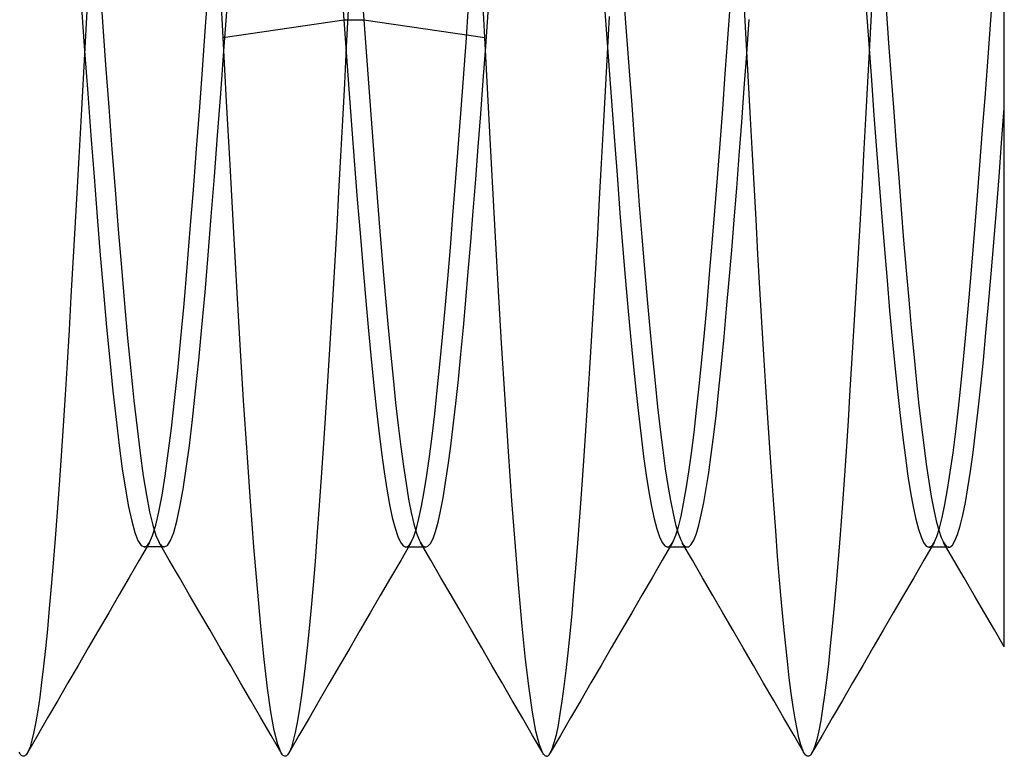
# Model space of a CAD drawing. Header units: millimetres. Extents: x -1 to 50, y 0 to 191.
# Tile 90 of 146: x 4.92 to 6.8, y 146.75 to 148.16. Entities that reach past the tile are written whole.
import ezdxf

# ---------------------------------------------------------------- set-up
doc = ezdxf.new("R2010")
doc.units = ezdxf.units.MM
doc.layers.add('MAIN-2', color=7, linetype='Continuous')

msp = doc.modelspace()

# ---------------------------------------------------------------- linework, layer by layer
at = {"layer": 'MAIN-2'}
for p, q in [((5.07, 148.2371), (5.076, 148.1543)), ((5.2739, 148.1545), (5.2799, 148.2373)), ((5.5315, 148.2419), (5.5376, 148.158)), ((5.5695, 148.2444), (5.5758, 148.158)), ((6.8, 148.1318), (6.8, 148.25)), ((6.7742, 148.1577), (6.7793, 148.2288)), ((5.0358, 148.181), (5.0418, 148.0986)), ((5.3065, 148.1245), (5.3027, 148.1971)), ((5.3081, 148.099), (5.3141, 148.1815)), ((5.771, 148.1146), (5.776, 148.1833)), ((5.8068, 148.1245), (5.8029, 148.1966)), ((6.0351, 148.1915), (6.0401, 148.1222)), ((6.073, 148.1945), (6.078, 148.1276)), ((6.2716, 148.1226), (6.2766, 148.1911)), ((6.3068, 148.1212), (6.303, 148.1921)), ((5.0461, 148.1748), (5.0423, 148.1044)), ((5.546, 148.177), (5.5422, 148.1065)), ((5.8087, 148.107), (5.8135, 148.1727)), ((6.0417, 148.0932), (6.0455, 148.1645)), ((6.5359, 148.18), (6.5409, 148.1113)), ((6.5462, 148.1795), (6.5425, 148.1091)), ((6.5742, 148.1797), (6.579, 148.1134)), ((5.076, 148.1543), (5.082, 148.0721)), ((5.2679, 148.0723), (5.2739, 148.1545)), ((5.3065, 148.1245), (5.5376, 148.158)), ((5.5376, 148.158), (5.5758, 148.158)), ((5.5376, 148.158), (5.5427, 148.0873)), ((5.5758, 148.158), (5.8068, 148.1245)), ((5.5758, 148.158), (5.5808, 148.0888)), ((6.3076, 148.0928), (6.3124, 148.1588)), ((6.769, 148.087), (6.7742, 148.1577)), ((5.3132, 148.0018), (5.3065, 148.1245)), ((5.8132, 148.0033), (5.8068, 148.1245)), ((6.078, 148.1276), (6.0829, 148.0609)), ((6.8, 148.0178), (6.8, 148.1318)), ((5.5422, 148.1065), (5.5385, 148.0361)), ((5.766, 148.0464), (5.771, 148.1146)), ((5.804, 148.0424), (5.8087, 148.107)), ((6.0401, 148.1222), (6.0452, 148.0533)), ((6.2666, 148.0546), (6.2716, 148.1226)), ((6.3105, 148.0509), (6.3068, 148.1212)), ((6.5425, 148.1091), (6.5388, 148.0388)), ((6.5409, 148.1113), (6.5459, 148.043)), ((6.579, 148.1134), (6.5838, 148.0474)), ((5.0423, 148.1044), (5.0386, 148.034)), ((5.0418, 148.0986), (5.0478, 148.017)), ((5.3021, 148.0174), (5.3081, 148.099)), ((5.5427, 148.0873), (5.5478, 148.0174)), ((5.5808, 148.0888), (5.5858, 148.0201)), ((6.0379, 148.0225), (6.0417, 148.0932)), ((6.3028, 148.0272), (6.3076, 148.0928)), ((6.7639, 148.017), (6.769, 148.087)), ((5.082, 148.0721), (5.088, 147.9909)), ((5.2619, 147.991), (5.2679, 148.0723)), ((6.0452, 148.0533), (6.0502, 147.9853)), ((6.0829, 148.0609), (6.0877, 147.9949)), ((6.2617, 147.9873), (6.2666, 148.0546)), ((6.3142, 147.9812), (6.3105, 148.0509)), ((5.0386, 148.034), (5.0347, 147.964)), ((5.5385, 148.0361), (5.5348, 147.9662)), ((5.7611, 147.979), (5.766, 148.0464)), ((5.7993, 147.9786), (5.804, 148.0424)), ((6.5388, 148.0388), (6.535, 147.9691)), ((6.5459, 148.043), (6.5509, 147.9756)), ((6.5838, 148.0474), (6.5886, 147.9823)), ((5.0478, 148.017), (5.0538, 147.9367)), ((5.2961, 147.9371), (5.3021, 148.0174)), ((5.5478, 148.0174), (5.553, 147.9484)), ((5.5858, 148.0201), (5.5909, 147.9518)), ((6.0341, 147.9526), (6.0379, 148.0225)), ((6.298, 147.9624), (6.3028, 148.0272)), ((6.7587, 147.948), (6.7639, 148.017)), ((6.8, 147.9079), (6.8, 148.0178)), ((5.3199, 147.8809), (5.3132, 148.0018)), ((5.8195, 147.8835), (5.8132, 148.0033)), ((6.0877, 147.9949), (6.0926, 147.93)), ((5.088, 147.9909), (5.094, 147.9111)), ((5.2559, 147.9112), (5.2619, 147.991)), ((5.7561, 147.9127), (5.7611, 147.979)), ((5.7945, 147.9155), (5.7993, 147.9786)), ((6.0502, 147.9853), (6.0552, 147.9184)), ((6.2567, 147.9211), (6.2617, 147.9873)), ((6.3179, 147.9122), (6.3142, 147.9812)), ((6.5509, 147.9756), (6.5559, 147.9093)), ((6.5886, 147.9823), (6.5934, 147.9184)), ((6.795, 147.923), (6.8, 147.9891)), ((5.0347, 147.964), (5.0309, 147.8948)), ((5.5348, 147.9662), (5.5311, 147.8972)), ((6.2932, 147.8987), (6.298, 147.9624)), ((6.535, 147.9691), (6.5312, 147.9002)), ((5.0538, 147.9367), (5.0598, 147.8581)), ((5.2901, 147.8585), (5.2961, 147.9371)), ((5.553, 147.9484), (5.5581, 147.8807)), ((5.5909, 147.9518), (5.596, 147.8844)), ((6.0303, 147.8837), (6.0341, 147.9526)), ((6.7536, 147.8802), (6.7587, 147.948)), ((6.0552, 147.9184), (6.0603, 147.8528)), ((6.0926, 147.93), (6.0974, 147.8664)), ((6.2517, 147.8562), (6.2567, 147.9211)), ((6.5934, 147.9184), (6.5982, 147.8562)), ((6.79, 147.858), (6.795, 147.923)), ((5.094, 147.9111), (5.1001, 147.8331)), ((5.2499, 147.8333), (5.2559, 147.9112)), ((5.7511, 147.8477), (5.7561, 147.9127)), ((5.7897, 147.8533), (5.7945, 147.9155)), ((6.2885, 147.8365), (6.2932, 147.8987)), ((6.3216, 147.8439), (6.3179, 147.9122)), ((6.5312, 147.9002), (6.5275, 147.8327)), ((6.5559, 147.9093), (6.5609, 147.8443)), ((6.8, 147.8025), (6.8, 147.9079)), ((5.0309, 147.8948), (5.0271, 147.8268)), ((5.3265, 147.7628), (5.3199, 147.8809)), ((5.5311, 147.8972), (5.5275, 147.8295)), ((5.5581, 147.8807), (5.5632, 147.8146)), ((5.596, 147.8844), (5.6012, 147.8183)), ((5.826, 147.7659), (5.8195, 147.8835)), ((6.0265, 147.8157), (6.0303, 147.8837)), ((6.7484, 147.8139), (6.7536, 147.8802)), ((6.0974, 147.8664), (6.1022, 147.8041)), ((5.0598, 147.8581), (5.0659, 147.7817)), ((5.2841, 147.7822), (5.2901, 147.8585)), ((5.7461, 147.7843), (5.7511, 147.8477)), ((5.7849, 147.7926), (5.7897, 147.8533)), ((6.0603, 147.8528), (6.0653, 147.7887)), ((6.2467, 147.7928), (6.2517, 147.8562)), ((6.3254, 147.7764), (6.3216, 147.8439)), ((6.5609, 147.8443), (6.5659, 147.7808)), ((6.5982, 147.8562), (6.6029, 147.7958)), ((6.7851, 147.7944), (6.79, 147.858)), ((5.0271, 147.8268), (5.0233, 147.7599)), ((5.1001, 147.8331), (5.1061, 147.7576)), ((5.2439, 147.7578), (5.2499, 147.8333)), ((5.5275, 147.8295), (5.5238, 147.763)), ((6.2837, 147.776), (6.2885, 147.8365)), ((6.5275, 147.8327), (6.5237, 147.7664)), ((5.5632, 147.8146), (5.5684, 147.7503)), ((5.6012, 147.8183), (5.6063, 147.7541)), ((6.0228, 147.7488), (6.0265, 147.8157)), ((6.1022, 147.8041), (6.1071, 147.7428)), ((6.7433, 147.7495), (6.7484, 147.8139)), ((5.7801, 147.7338), (5.7849, 147.7926)), ((6.0653, 147.7887), (6.0703, 147.7265)), ((6.2418, 147.7312), (6.2467, 147.7928)), ((6.6029, 147.7958), (6.6077, 147.7367)), ((6.7801, 147.7324), (6.7851, 147.7944)), ((6.8, 147.7028), (6.8, 147.8025)), ((5.0659, 147.7817), (5.0719, 147.708)), ((5.2781, 147.7084), (5.2841, 147.7822)), ((5.7411, 147.7227), (5.7461, 147.7843)), ((6.2789, 147.7175), (6.2837, 147.776)), ((6.3292, 147.7099), (6.3254, 147.7764)), ((6.5237, 147.7664), (6.52, 147.7013)), ((6.5659, 147.7808), (6.5709, 147.7193)), ((5.0233, 147.7599), (5.0196, 147.6941)), ((5.1061, 147.7576), (5.1121, 147.6848)), ((5.2379, 147.685), (5.2439, 147.7578)), ((5.333, 147.6479), (5.3265, 147.7628)), ((5.5238, 147.763), (5.5201, 147.6977)), ((5.5684, 147.7503), (5.5735, 147.688)), ((5.6063, 147.7541), (5.6114, 147.6922)), ((5.8325, 147.6511), (5.826, 147.7659)), ((6.0191, 147.6829), (6.0228, 147.7488)), ((6.7381, 147.6873), (6.7433, 147.7495)), ((5.7754, 147.6771), (5.7801, 147.7338)), ((6.1071, 147.7428), (6.1122, 147.6824)), ((6.2368, 147.6717), (6.2418, 147.7312)), ((6.6077, 147.7367), (6.6125, 147.679)), ((6.7751, 147.6723), (6.7801, 147.7324)), ((5.7361, 147.6632), (5.7411, 147.7227)), ((6.0703, 147.7265), (6.0754, 147.6663)), ((6.274, 147.6608), (6.2789, 147.7175)), ((6.333, 147.6445), (6.3292, 147.7099)), ((6.5709, 147.7193), (6.5759, 147.6598)), ((5.0196, 147.6941), (5.0158, 147.6292)), ((5.0719, 147.708), (5.0779, 147.6374)), ((5.2721, 147.6378), (5.2781, 147.7084)), ((5.5201, 147.6977), (5.5164, 147.6333)), ((5.6114, 147.6922), (5.6164, 147.633)), ((6.52, 147.7013), (6.5163, 147.6371)), ((6.8, 147.6089), (6.8, 147.7028)), ((5.1121, 147.6848), (5.1181, 147.6153)), ((5.2319, 147.6154), (5.2379, 147.685)), ((5.5735, 147.688), (5.5787, 147.6281)), ((5.7708, 147.6225), (5.7754, 147.6771)), ((6.0153, 147.6181), (6.0191, 147.6829)), ((6.1122, 147.6824), (6.1173, 147.6236)), ((6.6125, 147.679), (6.6174, 147.623)), ((6.733, 147.6274), (6.7381, 147.6873)), ((6.7701, 147.6146), (6.7751, 147.6723)), ((5.7311, 147.606), (5.7361, 147.6632)), ((6.0754, 147.6663), (6.0804, 147.6085)), ((6.2318, 147.6144), (6.2368, 147.6717)), ((6.2691, 147.6056), (6.274, 147.6608)), ((6.5759, 147.6598), (6.5809, 147.6027)), ((5.0779, 147.6374), (5.0839, 147.5703)), ((5.2661, 147.5706), (5.2721, 147.6378)), ((5.3394, 147.5368), (5.333, 147.6479)), ((5.8391, 147.5397), (5.8325, 147.6511)), ((6.3368, 147.5804), (6.333, 147.6445)), ((6.5163, 147.6371), (6.5126, 147.5738)), ((5.0158, 147.6292), (5.0121, 147.5653)), ((5.5164, 147.6333), (5.5126, 147.5699)), ((5.5787, 147.6281), (5.5838, 147.5707)), ((5.6164, 147.633), (5.6215, 147.5766)), ((5.766, 147.5697), (5.7708, 147.6225)), ((6.0116, 147.5544), (6.0153, 147.6181)), ((6.1173, 147.6236), (6.1224, 147.5673)), ((6.6174, 147.623), (6.6221, 147.5694)), ((6.7278, 147.5701), (6.733, 147.6274)), ((5.1181, 147.6153), (5.1241, 147.5495)), ((5.2259, 147.5495), (5.2319, 147.6154)), ((5.7261, 147.5513), (5.7311, 147.606)), ((6.0804, 147.6085), (6.0854, 147.5533)), ((6.2268, 147.5595), (6.2318, 147.6144)), ((6.2643, 147.552), (6.2691, 147.6056)), ((6.5809, 147.6027), (6.5859, 147.5482)), ((6.7651, 147.5596), (6.7701, 147.6146)), ((6.8, 147.5206), (6.8, 147.6089)), ((6.3406, 147.5178), (6.3368, 147.5804)), ((5.0121, 147.5653), (5.0084, 147.5026)), ((5.0839, 147.5703), (5.0899, 147.5072)), ((5.2601, 147.5075), (5.2661, 147.5706)), ((5.5126, 147.5699), (5.5088, 147.5076)), ((5.5838, 147.5707), (5.589, 147.5162)), ((5.6215, 147.5766), (5.6265, 147.5232)), ((5.7612, 147.5188), (5.766, 147.5697)), ((6.1224, 147.5673), (6.1274, 147.5141)), ((6.2219, 147.5073), (6.2268, 147.5595)), ((6.5126, 147.5738), (6.5089, 147.5116)), ((6.6221, 147.5694), (6.6269, 147.5189)), ((6.7227, 147.5156), (6.7278, 147.5701)), ((6.7601, 147.5075), (6.7651, 147.5596)), ((5.1241, 147.5495), (5.1301, 147.4877)), ((5.2199, 147.4877), (5.2259, 147.5495)), ((5.7211, 147.4993), (5.7261, 147.5513)), ((6.0079, 147.4921), (6.0116, 147.5544)), ((6.0854, 147.5533), (6.0905, 147.5009)), ((6.2594, 147.5006), (6.2643, 147.552)), ((6.5859, 147.5482), (6.5909, 147.4964)), ((5.3458, 147.4307), (5.3394, 147.5368)), ((5.6265, 147.5232), (5.6315, 147.473)), ((5.8457, 147.4332), (5.8391, 147.5397)), ((5.0084, 147.5026), (5.0047, 147.4414)), ((5.0899, 147.5072), (5.0959, 147.4483)), ((5.2541, 147.4486), (5.2601, 147.5075)), ((5.5088, 147.5076), (5.5049, 147.4467)), ((5.589, 147.5162), (5.5941, 147.4647)), ((5.7564, 147.4703), (5.7612, 147.5188)), ((6.1274, 147.5141), (6.1324, 147.4643)), ((6.2169, 147.458), (6.2219, 147.5073)), ((6.3443, 147.4568), (6.3406, 147.5178)), ((6.5089, 147.5116), (6.5051, 147.4507)), ((6.6269, 147.5189), (6.6316, 147.4715)), ((6.7175, 147.4642), (6.7227, 147.5156)), ((6.7551, 147.4585), (6.7601, 147.5075)), ((6.8, 147.4372), (6.8, 147.5206)), ((5.1301, 147.4877), (5.1361, 147.4303)), ((5.2139, 147.4303), (5.2199, 147.4877)), ((5.7161, 147.4504), (5.7211, 147.4993)), ((6.0041, 147.4313), (6.0079, 147.4921)), ((6.0905, 147.5009), (6.0955, 147.4515)), ((6.2545, 147.4521), (6.2594, 147.5006)), ((6.5909, 147.4964), (6.5959, 147.4476)), ((5.6315, 147.473), (5.6364, 147.426)), ((5.7515, 147.4246), (5.7564, 147.4703)), ((6.6316, 147.4715), (6.6363, 147.4268)), ((5.0959, 147.4483), (5.1019, 147.394)), ((5.2481, 147.3942), (5.2541, 147.4486)), ((5.5049, 147.4467), (5.5011, 147.3873)), ((5.5941, 147.4647), (5.5993, 147.4166)), ((5.7111, 147.4046), (5.7161, 147.4504)), ((6.0955, 147.4515), (6.1006, 147.4053)), ((6.1324, 147.4643), (6.1373, 147.418)), ((6.2119, 147.4118), (6.2169, 147.458)), ((6.2496, 147.4069), (6.2545, 147.4521)), ((6.3481, 147.3975), (6.3443, 147.4568)), ((6.5051, 147.4507), (6.5014, 147.3913)), ((6.5959, 147.4476), (6.6009, 147.402)), ((6.7124, 147.416), (6.7175, 147.4642)), ((6.7502, 147.4127), (6.7551, 147.4585)), ((5.0047, 147.4414), (5.0009, 147.3819)), ((5.1361, 147.4303), (5.1421, 147.3774)), ((5.2079, 147.3775), (5.2139, 147.4303)), ((5.3523, 147.3309), (5.3458, 147.4307)), ((5.8523, 147.3328), (5.8457, 147.4332)), ((6.0003, 147.3722), (6.0041, 147.4313)), ((6.8, 147.3575), (6.8, 147.4372)), ((5.5993, 147.4166), (5.6044, 147.3721)), ((5.6364, 147.426), (5.6414, 147.3823)), ((5.7467, 147.3821), (5.7515, 147.4246)), ((6.1373, 147.418), (6.1422, 147.3751)), ((6.2069, 147.369), (6.2119, 147.4118)), ((6.6363, 147.4268), (6.6411, 147.3846)), ((6.7072, 147.3713), (6.7124, 147.416)), ((6.7453, 147.3701), (6.7502, 147.4127)), ((5.1019, 147.394), (5.1079, 147.3444)), ((5.2421, 147.3446), (5.2481, 147.3942)), ((5.7061, 147.3622), (5.7111, 147.4046)), ((6.1006, 147.4053), (6.1056, 147.3625)), ((6.2447, 147.3653), (6.2496, 147.4069)), ((6.3518, 147.3402), (6.3481, 147.3975)), ((6.5014, 147.3913), (6.4977, 147.3337)), ((6.6009, 147.402), (6.6059, 147.3596)), ((5.0009, 147.3819), (4.9972, 147.3245)), ((5.1421, 147.3774), (5.1481, 147.3294)), ((5.2019, 147.3295), (5.2079, 147.3775)), ((5.5011, 147.3873), (5.4973, 147.3298)), ((5.6044, 147.3721), (5.6096, 147.3311)), ((5.6414, 147.3823), (5.6464, 147.342)), ((5.7418, 147.3428), (5.7467, 147.3821)), ((5.9965, 147.3152), (6.0003, 147.3722)), ((6.1422, 147.3751), (6.1471, 147.3357)), ((6.6411, 147.3846), (6.646, 147.345)), ((6.7021, 147.3303), (6.7072, 147.3713)), ((5.7011, 147.3233), (5.7061, 147.3622)), ((6.1056, 147.3625), (6.1106, 147.3232)), ((6.202, 147.3296), (6.2069, 147.369)), ((6.2399, 147.3273), (6.2447, 147.3653)), ((6.6059, 147.3596), (6.6109, 147.3208)), ((6.7404, 147.3311), (6.7453, 147.3701)), ((6.8, 147.2815), (6.8, 147.3575)), ((5.1079, 147.3444), (5.1139, 147.2999)), ((5.2361, 147.3001), (5.2421, 147.3446)), ((5.6464, 147.342), (5.6513, 147.305)), ((5.737, 147.3067), (5.7418, 147.3428)), ((6.1471, 147.3357), (6.152, 147.2999)), ((6.3556, 147.285), (6.3518, 147.3402)), ((6.4977, 147.3337), (6.4939, 147.2782)), ((6.646, 147.345), (6.6509, 147.3086)), ((4.9972, 147.3245), (4.9934, 147.2694)), ((5.1481, 147.3294), (5.1541, 147.2866)), ((5.1959, 147.2867), (5.2019, 147.3295)), ((5.3589, 147.2376), (5.3523, 147.3309)), ((5.4973, 147.3298), (5.4935, 147.2744)), ((5.6096, 147.3311), (5.6147, 147.294)), ((5.6961, 147.2879), (5.7011, 147.3233)), ((5.8588, 147.2388), (5.8523, 147.3328)), ((5.9926, 147.2603), (5.9965, 147.3152)), ((6.1106, 147.3232), (6.1157, 147.2876)), ((6.197, 147.2939), (6.202, 147.3296)), ((6.235, 147.2929), (6.2399, 147.3273)), ((6.6109, 147.3208), (6.6159, 147.2856)), ((6.6969, 147.2933), (6.7021, 147.3303)), ((6.7355, 147.2955), (6.7404, 147.3311)), ((5.1139, 147.2999), (5.1199, 147.2607)), ((5.2301, 147.261), (5.2361, 147.3001)), ((5.6513, 147.305), (5.6563, 147.2715)), ((5.7321, 147.2738), (5.737, 147.3067)), ((6.152, 147.2999), (6.1569, 147.2677)), ((6.6509, 147.3086), (6.6557, 147.2758)), ((6.7305, 147.2635), (6.7355, 147.2955)), ((5.1541, 147.2866), (5.1601, 147.2493)), ((5.1899, 147.2493), (5.1959, 147.2867)), ((5.6147, 147.294), (5.6199, 147.2608)), ((5.6911, 147.2564), (5.6961, 147.2879)), ((6.1157, 147.2876), (6.1207, 147.2557)), ((6.192, 147.2618), (6.197, 147.2939)), ((6.2302, 147.2623), (6.235, 147.2929)), ((6.3593, 147.2319), (6.3556, 147.285)), ((6.4939, 147.2782), (6.4901, 147.2249)), ((6.6159, 147.2856), (6.6209, 147.2543)), ((6.6918, 147.2602), (6.6969, 147.2933)), ((6.8, 147.2126), (6.8, 147.2815)), ((4.9934, 147.2694), (4.9896, 147.2168)), ((5.1199, 147.2607), (5.1259, 147.2272)), ((5.2241, 147.2274), (5.2301, 147.261)), ((5.4935, 147.2744), (5.4897, 147.2213)), ((5.6199, 147.2608), (5.625, 147.2318)), ((5.6563, 147.2715), (5.6613, 147.2418)), ((5.7273, 147.2444), (5.7321, 147.2738)), ((5.9888, 147.2077), (5.9926, 147.2603)), ((6.1569, 147.2677), (6.1618, 147.2392)), ((6.187, 147.2336), (6.192, 147.2618)), ((6.2255, 147.2352), (6.2302, 147.2623)), ((6.6557, 147.2758), (6.6604, 147.2469)), ((6.6866, 147.2314), (6.6918, 147.2602)), ((6.7256, 147.2353), (6.7305, 147.2635)), ((5.1601, 147.2493), (5.1661, 147.2176)), ((5.1839, 147.2177), (5.1899, 147.2493)), ((5.6613, 147.2418), (5.6663, 147.216)), ((5.6861, 147.2287), (5.6911, 147.2564)), ((5.7224, 147.2189), (5.7273, 147.2444)), ((6.1207, 147.2557), (6.1257, 147.2279)), ((6.1618, 147.2392), (6.1668, 147.2145)), ((6.6209, 147.2543), (6.6259, 147.2269)), ((6.6604, 147.2469), (6.6651, 147.2217)), ((5.1259, 147.2272), (5.1319, 147.1996)), ((5.2181, 147.1997), (5.2241, 147.2274)), ((5.3655, 147.1508), (5.3589, 147.2376)), ((5.4897, 147.2213), (5.486, 147.1707)), ((5.625, 147.2318), (5.6301, 147.207)), ((5.6811, 147.205), (5.6861, 147.2287)), ((5.8654, 147.1513), (5.8588, 147.2388)), ((6.1257, 147.2279), (6.1308, 147.2043)), ((6.1821, 147.2093), (6.187, 147.2336)), ((6.2208, 147.2118), (6.2255, 147.2352)), ((6.363, 147.1811), (6.3593, 147.2319)), ((6.4901, 147.2249), (6.4864, 147.1743)), ((6.6259, 147.2269), (6.6309, 147.2037)), ((6.6651, 147.2217), (6.6699, 147.2002)), ((6.6815, 147.2067), (6.6866, 147.2314)), ((6.7206, 147.2109), (6.7256, 147.2353)), ((4.9896, 147.2168), (4.9858, 147.1668)), ((5.1661, 147.2176), (5.1721, 147.192)), ((5.1779, 147.192), (5.1839, 147.2177)), ((5.6301, 147.207), (5.6353, 147.1865)), ((5.6663, 147.216), (5.6714, 147.1944)), ((5.6761, 147.1855), (5.6811, 147.205)), ((5.7175, 147.1975), (5.7224, 147.2189)), ((5.985, 147.1576), (5.9888, 147.2077)), ((6.1308, 147.2043), (6.1358, 147.1849)), ((6.1668, 147.2145), (6.1717, 147.1936)), ((6.1771, 147.189), (6.1821, 147.2093)), ((6.2161, 147.192), (6.2208, 147.2118)), ((6.6309, 147.2037), (6.6359, 147.1845)), ((6.6763, 147.1863), (6.6815, 147.2067)), ((6.7156, 147.1905), (6.7206, 147.2109)), ((6.8, 147.1537), (6.8, 147.2126)), ((5.1319, 147.1996), (5.1379, 147.1781)), ((5.1719, 147.1724), (5.1779, 147.192)), ((5.1721, 147.192), (5.1781, 147.1725)), ((5.2121, 147.1781), (5.2181, 147.1997)), ((5.6353, 147.1865), (5.6404, 147.1706)), ((5.6711, 147.1703), (5.6761, 147.1855)), ((5.6714, 147.1944), (5.6764, 147.1769)), ((5.7127, 147.1801), (5.7175, 147.1975)), ((6.1358, 147.1849), (6.1408, 147.1697)), ((6.1717, 147.1936), (6.1765, 147.1767)), ((6.1721, 147.1729), (6.1771, 147.189)), ((6.2114, 147.1759), (6.2161, 147.192)), ((6.6359, 147.1845), (6.6409, 147.1695)), ((6.6699, 147.2002), (6.6747, 147.1825)), ((6.6712, 147.1704), (6.6763, 147.1863)), ((6.7107, 147.1741), (6.7156, 147.1905)), ((4.9858, 147.1668), (4.982, 147.1195)), ((5.1379, 147.1781), (5.1439, 147.1627)), ((5.1659, 147.159), (5.1719, 147.1724)), ((5.1781, 147.1725), (5.1841, 147.1591)), ((5.2061, 147.1627), (5.2121, 147.1781)), ((5.486, 147.1707), (5.4823, 147.1226)), ((5.6404, 147.1706), (5.6456, 147.1593)), ((5.6661, 147.1593), (5.6711, 147.1703)), ((5.6764, 147.1769), (5.6815, 147.1638)), ((5.6815, 147.1638), (5.6827, 147.1614)), ((5.7031, 147.1572), (5.7079, 147.1667)), ((5.7079, 147.1667), (5.7127, 147.1801)), ((6.1408, 147.1697), (6.1459, 147.1589)), ((6.1671, 147.161), (6.1721, 147.1729)), ((6.1765, 147.1767), (6.1814, 147.1639)), ((6.1814, 147.1639), (6.1863, 147.1552)), ((6.2066, 147.1636), (6.2114, 147.1759)), ((6.3667, 147.1328), (6.363, 147.1811)), ((6.4864, 147.1743), (6.4826, 147.1263)), ((6.6409, 147.1695), (6.6459, 147.1587)), ((6.666, 147.159), (6.6712, 147.1704)), ((6.6747, 147.1825), (6.6795, 147.1685)), ((6.6795, 147.1685), (6.6844, 147.1583)), ((6.7057, 147.1619), (6.7107, 147.1741)), ((5.1439, 147.1627), (5.1499, 147.1535)), ((5.1659, 147.159), (5.1464, 147.1254)), ((5.1499, 147.1535), (5.1559, 147.1504)), ((5.1559, 147.1504), (5.1575, 147.1507)), ((5.1591, 147.1504), (5.1559, 147.1504)), ((5.1575, 147.1507), (5.1592, 147.1514)), ((5.1623, 147.1504), (5.1591, 147.1504)), ((5.1592, 147.1514), (5.1609, 147.1526)), ((5.1609, 147.1526), (5.1626, 147.1543)), ((5.1654, 147.1504), (5.1623, 147.1504)), ((5.1626, 147.1543), (5.1642, 147.1564)), ((5.1642, 147.1564), (5.1659, 147.159)), ((5.1686, 147.1504), (5.1654, 147.1504)), ((5.1718, 147.1504), (5.1686, 147.1504)), ((5.175, 147.1504), (5.1718, 147.1504)), ((5.1782, 147.1504), (5.175, 147.1504)), ((5.1814, 147.1504), (5.1782, 147.1504)), ((5.1845, 147.1504), (5.1814, 147.1504)), ((5.1841, 147.1591), (5.1857, 147.1564)), ((5.2036, 147.1254), (5.1841, 147.159)), ((5.1877, 147.1504), (5.1845, 147.1504)), ((5.1857, 147.1564), (5.1874, 147.1543)), ((5.1874, 147.1543), (5.1891, 147.1526)), ((5.1909, 147.1504), (5.1877, 147.1504)), ((5.1891, 147.1526), (5.1908, 147.1514)), ((5.1908, 147.1514), (5.1924, 147.1507)), ((5.1941, 147.1504), (5.1909, 147.1504)), ((5.1924, 147.1507), (5.1941, 147.1504)), ((5.1941, 147.1504), (5.2001, 147.1535)), ((5.2001, 147.1535), (5.2061, 147.1627)), ((5.3721, 147.071), (5.3655, 147.1508)), ((5.6456, 147.1593), (5.6507, 147.1525)), ((5.6656, 147.1584), (5.6461, 147.1248)), ((5.6507, 147.1525), (5.6559, 147.1502)), ((5.6559, 147.1502), (5.6576, 147.1505)), ((5.6591, 147.1502), (5.6559, 147.1502)), ((5.6576, 147.1505), (5.6593, 147.1512)), ((5.6623, 147.1502), (5.6591, 147.1502)), ((5.6593, 147.1512), (5.661, 147.1525)), ((5.661, 147.1525), (5.6627, 147.1543)), ((5.6654, 147.1502), (5.6623, 147.1502)), ((5.6627, 147.1543), (5.6644, 147.1565)), ((5.6644, 147.1565), (5.6661, 147.1593)), ((5.6686, 147.1502), (5.6654, 147.1502)), ((5.6718, 147.1502), (5.6686, 147.1502)), ((5.675, 147.1502), (5.6718, 147.1502)), ((5.6782, 147.1502), (5.675, 147.1502)), ((5.6814, 147.1502), (5.6782, 147.1502)), ((5.6845, 147.1502), (5.6814, 147.1502)), ((5.6827, 147.1614), (5.6838, 147.1592)), ((5.6838, 147.1592), (5.685, 147.1572)), ((5.7036, 147.1253), (5.6841, 147.1588)), ((5.6877, 147.1502), (5.6845, 147.1502)), ((5.685, 147.1572), (5.6862, 147.1555)), ((5.6862, 147.1555), (5.6874, 147.154)), ((5.6874, 147.154), (5.6886, 147.1528)), ((5.6909, 147.1502), (5.6877, 147.1502)), ((5.6886, 147.1528), (5.6934, 147.1503)), ((5.694, 147.1502), (5.6909, 147.1502)), ((5.6934, 147.1503), (5.6982, 147.1517)), ((5.6982, 147.1517), (5.7031, 147.1572)), ((5.8719, 147.071), (5.8654, 147.1513)), ((5.9812, 147.1101), (5.985, 147.1576)), ((6.1459, 147.1589), (6.1509, 147.1523)), ((6.1657, 147.1588), (6.1462, 147.1252)), ((6.1509, 147.1523), (6.1559, 147.1502)), ((6.1559, 147.1502), (6.1578, 147.1505)), ((6.1592, 147.1502), (6.156, 147.1502)), ((6.1578, 147.1505), (6.1597, 147.1514)), ((6.1623, 147.1502), (6.1592, 147.1502)), ((6.1597, 147.1514), (6.1615, 147.1529)), ((6.1615, 147.1529), (6.1634, 147.155)), ((6.1655, 147.1502), (6.1623, 147.1502)), ((6.1634, 147.155), (6.1653, 147.1577)), ((6.1653, 147.1577), (6.1671, 147.161)), ((6.1687, 147.1502), (6.1655, 147.1502)), ((6.1719, 147.1502), (6.1687, 147.1502)), ((6.1751, 147.1502), (6.1719, 147.1502)), ((6.1783, 147.1502), (6.1751, 147.1502)), ((6.1815, 147.1502), (6.1783, 147.1502)), ((6.1846, 147.1502), (6.1815, 147.1502)), ((6.2037, 147.125), (6.1841, 147.1585)), ((6.1878, 147.1502), (6.1846, 147.1502)), ((6.1863, 147.1552), (6.1872, 147.1541)), ((6.1872, 147.1541), (6.1881, 147.1531)), ((6.1909, 147.1502), (6.1878, 147.1502)), ((6.1881, 147.1531), (6.1891, 147.1522)), ((6.1891, 147.1522), (6.19, 147.1515)), ((6.19, 147.1515), (6.1909, 147.1509)), ((6.1909, 147.1509), (6.1918, 147.1505)), ((6.1941, 147.1502), (6.1909, 147.1502)), ((6.1918, 147.1505), (6.1967, 147.1508)), ((6.1967, 147.1508), (6.2017, 147.1551)), ((6.2017, 147.1551), (6.2066, 147.1636)), ((6.6459, 147.1587), (6.6509, 147.1522)), ((6.666, 147.1588), (6.6464, 147.1253)), ((6.6509, 147.1522), (6.6559, 147.15)), ((6.6559, 147.15), (6.6576, 147.1503)), ((6.6591, 147.15), (6.656, 147.15)), ((6.6576, 147.1503), (6.6593, 147.151)), ((6.6623, 147.15), (6.6591, 147.15)), ((6.6593, 147.151), (6.661, 147.1523)), ((6.661, 147.1523), (6.6627, 147.154)), ((6.6655, 147.15), (6.6623, 147.15)), ((6.6627, 147.154), (6.6643, 147.1562)), ((6.6643, 147.1562), (6.666, 147.159)), ((6.6687, 147.15), (6.6655, 147.15)), ((6.6719, 147.15), (6.6687, 147.15)), ((6.6751, 147.15), (6.6719, 147.15)), ((6.6783, 147.15), (6.6751, 147.15)), ((6.6815, 147.15), (6.6783, 147.15)), ((6.6846, 147.15), (6.6815, 147.15)), ((6.7036, 147.1252), (6.6841, 147.1588)), ((6.6844, 147.1583), (6.6892, 147.1522)), ((6.6878, 147.15), (6.6846, 147.15)), ((6.691, 147.15), (6.6878, 147.15)), ((6.6892, 147.1522), (6.6903, 147.1513)), ((6.6903, 147.1513), (6.6914, 147.1507)), ((6.6942, 147.15), (6.691, 147.15)), ((6.6914, 147.1507), (6.6925, 147.1503)), ((6.6925, 147.1503), (6.6936, 147.1501)), ((6.6936, 147.1501), (6.6948, 147.1501)), ((6.6948, 147.1501), (6.6959, 147.1503)), ((6.6959, 147.1503), (6.7008, 147.1539)), ((6.7008, 147.1539), (6.7057, 147.1619)), ((6.8, 147.1044), (6.8, 147.1537)), ((6.3704, 147.0871), (6.3667, 147.1328)), ((6.4826, 147.1263), (6.4788, 147.0809)), ((4.982, 147.1195), (4.9782, 147.0748)), ((5.1464, 147.1254), (5.1269, 147.0918)), ((5.2231, 147.0919), (5.2036, 147.1254)), ((5.4823, 147.1226), (5.4786, 147.0772)), ((5.6461, 147.1248), (5.6266, 147.0913)), ((5.7231, 147.0917), (5.7036, 147.1253)), ((5.9774, 147.0653), (5.9812, 147.1101)), ((6.1462, 147.1252), (6.1267, 147.0917)), ((6.2232, 147.0914), (6.2037, 147.125)), ((6.6464, 147.1253), (6.6269, 147.0917)), ((6.7231, 147.0917), (6.7036, 147.1252)), ((5.1269, 147.0918), (5.1074, 147.0583)), ((5.2426, 147.0583), (5.2231, 147.0919)), ((5.6266, 147.0913), (5.6071, 147.0578)), ((5.7426, 147.0582), (5.7231, 147.0917)), ((6.1267, 147.0917), (6.1073, 147.0582)), ((6.2427, 147.0579), (6.2232, 147.0914)), ((6.6269, 147.0917), (6.6074, 147.0582)), ((6.7426, 147.0582), (6.7231, 147.0917)), ((6.8, 147.0634), (6.8, 147.1044)), ((4.9782, 147.0748), (4.9744, 147.0327)), ((5.3786, 146.999), (5.3721, 147.071)), ((5.4786, 147.0772), (5.4749, 147.0345)), ((5.8784, 146.9988), (5.8719, 147.071)), ((6.3741, 147.0442), (6.3704, 147.0871)), ((6.4788, 147.0809), (6.475, 147.0383)), ((5.1074, 147.0583), (5.0879, 147.0247)), ((5.2621, 147.0247), (5.2426, 147.0583)), ((5.6071, 147.0578), (5.5876, 147.0242)), ((5.7621, 147.0247), (5.7426, 147.0582)), ((5.9737, 147.0233), (5.9774, 147.0653)), ((6.1073, 147.0582), (6.0878, 147.0247)), ((6.2621, 147.0244), (6.2427, 147.0579)), ((6.6074, 147.0582), (6.5879, 147.0246)), ((6.7621, 147.0246), (6.7426, 147.0582)), ((6.8, 147.0293), (6.8, 147.0634)), ((4.9744, 147.0327), (4.9707, 146.9933)), ((5.4749, 147.0345), (5.4712, 146.9945)), ((6.3778, 147.0042), (6.3741, 147.0442)), ((6.475, 147.0383), (6.4712, 146.9985)), ((5.0879, 147.0247), (5.0684, 146.9912)), ((5.2816, 146.9912), (5.2621, 147.0247)), ((5.5876, 147.0242), (5.5681, 146.9907)), ((5.7815, 146.9912), (5.7621, 147.0247)), ((5.97, 146.9842), (5.9737, 147.0233)), ((6.0878, 147.0247), (6.0683, 146.9912)), ((6.2816, 146.9908), (6.2621, 147.0244)), ((6.5879, 147.0246), (6.5684, 146.9911)), ((6.7811, 146.9919), (6.7621, 147.0246)), ((6.8, 147.0009), (6.8, 147.0293)), ((5.3851, 146.9354), (5.3786, 146.999)), ((5.4712, 146.9945), (5.4674, 146.9573)), ((5.8849, 146.9351), (5.8784, 146.9988)), ((6.3816, 146.9669), (6.3778, 147.0042)), ((6.4712, 146.9985), (6.4675, 146.9614)), ((6.8, 146.9787), (6.8, 147.0009)), ((4.9707, 146.9933), (4.967, 146.9565)), ((5.0684, 146.9912), (5.0489, 146.9576)), ((5.3011, 146.9577), (5.2816, 146.9912)), ((5.5681, 146.9907), (5.5486, 146.9571)), ((5.801, 146.9576), (5.7815, 146.9912)), ((5.9663, 146.9478), (5.97, 146.9842)), ((6.0683, 146.9912), (6.0488, 146.9576)), ((6.3011, 146.9573), (6.2816, 146.9908)), ((6.5684, 146.9911), (6.5489, 146.9575)), ((6.8001, 146.9592), (6.7811, 146.9919)), ((6.8, 146.9645), (6.8, 146.9787)), ((5.0489, 146.9576), (5.0294, 146.9241)), ((5.3206, 146.9242), (5.3011, 146.9577)), ((5.4674, 146.9573), (5.4636, 146.9229)), ((5.5486, 146.9571), (5.5292, 146.9235)), ((5.8205, 146.9241), (5.801, 146.9576)), ((6.0488, 146.9576), (6.0293, 146.9241)), ((6.3206, 146.9237), (6.3011, 146.9573)), ((6.3853, 146.9323), (6.3816, 146.9669)), ((6.4675, 146.9614), (6.4638, 146.927)), ((6.5489, 146.9575), (6.5295, 146.924)), ((6.8, 146.9593), (6.8, 146.9645)), ((4.967, 146.9565), (4.9634, 146.9225)), ((5.9626, 146.9143), (5.9663, 146.9478)), ((4.9634, 146.9225), (4.9597, 146.8914)), ((5.0294, 146.9241), (5.0099, 146.8906)), ((5.3401, 146.8906), (5.3206, 146.9242)), ((5.3915, 146.8807), (5.3851, 146.9354)), ((5.4636, 146.9229), (5.4598, 146.8913)), ((5.5292, 146.9235), (5.5097, 146.89)), ((5.84, 146.8905), (5.8205, 146.9241)), ((5.8915, 146.8801), (5.8849, 146.9351)), ((6.0293, 146.9241), (6.0098, 146.8905)), ((6.34, 146.8902), (6.3206, 146.9237)), ((6.3891, 146.9004), (6.3853, 146.9323)), ((6.4638, 146.927), (6.4601, 146.8955)), ((6.5295, 146.924), (6.51, 146.8904)), ((5.9589, 146.8837), (5.9626, 146.9143)), ((6.3928, 146.8712), (6.3891, 146.9004)), ((4.9597, 146.8914), (4.9561, 146.8632)), ((5.0099, 146.8906), (4.9905, 146.8572)), ((5.3595, 146.8572), (5.3401, 146.8906)), ((5.4598, 146.8913), (5.4559, 146.8627)), ((5.5097, 146.89), (5.4903, 146.8566)), ((5.8594, 146.8571), (5.84, 146.8905)), ((5.9551, 146.8559), (5.9589, 146.8837)), ((6.0098, 146.8905), (5.9904, 146.8571)), ((6.3594, 146.8568), (6.34, 146.8902)), ((6.4601, 146.8955), (6.4564, 146.8668)), ((6.51, 146.8904), (6.4906, 146.857)), ((4.9561, 146.8632), (4.9524, 146.838)), ((5.3979, 146.8353), (5.3915, 146.8807)), ((5.4559, 146.8627), (5.4521, 146.8371)), ((5.8981, 146.8343), (5.8915, 146.8801)), ((6.3966, 146.8451), (6.3928, 146.8712)), ((6.4564, 146.8668), (6.4528, 146.841)), ((4.9905, 146.8572), (4.9711, 146.8237)), ((5.3789, 146.8237), (5.3595, 146.8572)), ((5.4903, 146.8566), (5.4709, 146.8231)), ((5.8788, 146.8236), (5.8594, 146.8571)), ((5.9513, 146.8313), (5.9551, 146.8559)), ((5.9904, 146.8571), (5.971, 146.8236)), ((6.3788, 146.8233), (6.3594, 146.8568)), ((6.4002, 146.822), (6.3966, 146.8451)), ((6.4906, 146.857), (6.4712, 146.8236)), ((4.9524, 146.838), (4.9487, 146.8159)), ((5.4045, 146.7993), (5.3979, 146.8353)), ((5.4521, 146.8371), (5.4483, 146.8148)), ((5.9047, 146.7983), (5.8981, 146.8343)), ((5.9475, 146.8098), (5.9513, 146.8313)), ((6.4528, 146.841), (6.4491, 146.8184)), ((4.9487, 146.8159), (4.945, 146.7969)), ((4.9711, 146.8237), (4.9518, 146.7903)), ((5.3983, 146.7903), (5.3789, 146.8237)), ((5.4483, 146.8148), (5.4445, 146.7959)), ((5.4709, 146.8231), (5.4515, 146.7897)), ((5.8983, 146.7901), (5.8788, 146.8236)), ((5.9437, 146.7915), (5.9475, 146.8098)), ((5.971, 146.8236), (5.9516, 146.7901)), ((6.3982, 146.7899), (6.3788, 146.8233)), ((6.4039, 146.8021), (6.4002, 146.822)), ((6.4491, 146.8184), (6.4454, 146.7989)), ((6.4712, 146.8236), (6.4518, 146.7901)), ((4.9518, 146.7903), (4.9324, 146.7569)), ((4.945, 146.7969), (4.9412, 146.7812)), ((5.4177, 146.7568), (5.3983, 146.7903)), ((5.4111, 146.773), (5.4045, 146.7993)), ((5.4515, 146.7897), (5.4322, 146.7563)), ((5.4445, 146.7959), (5.4408, 146.7802)), ((5.9177, 146.7566), (5.8983, 146.7901)), ((5.9113, 146.7723), (5.9047, 146.7983)), ((5.9516, 146.7901), (5.9321, 146.7566)), ((5.9398, 146.7765), (5.9437, 146.7915)), ((6.4176, 146.7564), (6.3982, 146.7899)), ((6.4075, 146.7855), (6.4039, 146.8021)), ((6.4518, 146.7901), (6.4324, 146.7567)), ((6.4454, 146.7989), (6.4416, 146.7826)), ((4.9375, 146.7686), (4.9337, 146.7594)), ((4.9412, 146.7812), (4.9375, 146.7686)), ((5.4177, 146.7567), (5.4111, 146.773)), ((5.4408, 146.7802), (5.4371, 146.7678)), ((5.9178, 146.7563), (5.9113, 146.7723)), ((5.936, 146.7648), (5.9398, 146.7765)), ((6.4112, 146.772), (6.4075, 146.7855)), ((6.4149, 146.7618), (6.4112, 146.772)), ((6.4379, 146.7696), (6.4341, 146.7599)), ((6.4416, 146.7826), (6.4379, 146.7696)), ((4.9179, 146.7559), (4.9165, 146.7583)), ((4.9193, 146.7538), (4.9179, 146.7559)), ((4.9207, 146.7523), (4.9193, 146.7538)), ((4.9221, 146.7512), (4.9207, 146.7523)), ((4.9235, 146.7505), (4.9221, 146.7512)), ((4.9249, 146.7503), (4.9235, 146.7505)), ((4.9258, 146.7504), (4.9249, 146.7503)), ((4.9266, 146.7507), (4.9258, 146.7504)), ((4.9274, 146.7511), (4.9266, 146.7507)), ((4.9283, 146.7517), (4.9274, 146.7511)), ((4.9291, 146.7524), (4.9283, 146.7517)), ((4.93, 146.7533), (4.9291, 146.7524)), ((4.9337, 146.7594), (4.93, 146.7533)), ((5.419, 146.7547), (5.4177, 146.7567)), ((5.4202, 146.7531), (5.419, 146.7547)), ((5.4215, 146.7518), (5.4202, 146.7531)), ((5.4227, 146.7509), (5.4215, 146.7518)), ((5.4239, 146.7504), (5.4227, 146.7509)), ((5.4252, 146.7502), (5.4239, 146.7504)), ((5.4259, 146.7503), (5.4252, 146.7502)), ((5.4267, 146.7505), (5.4259, 146.7503)), ((5.4275, 146.7509), (5.4267, 146.7505)), ((5.4283, 146.7514), (5.4275, 146.7509)), ((5.4291, 146.7521), (5.4283, 146.7514)), ((5.4298, 146.7529), (5.4291, 146.7521)), ((5.4335, 146.7587), (5.4298, 146.7529)), ((5.4371, 146.7678), (5.4335, 146.7587)), ((5.919, 146.7544), (5.9178, 146.7563)), ((5.9202, 146.7529), (5.919, 146.7544)), ((5.9214, 146.7518), (5.9202, 146.7529)), ((5.9226, 146.7509), (5.9214, 146.7518)), ((5.9237, 146.7504), (5.9226, 146.7509)), ((5.9249, 146.7503), (5.9237, 146.7504)), ((5.9249, 146.7503), (5.9261, 146.7505)), ((5.9261, 146.7505), (5.9273, 146.751)), ((5.9273, 146.751), (5.9286, 146.7519)), ((5.9286, 146.7519), (5.9298, 146.7531)), ((5.9298, 146.7531), (5.931, 146.7547)), ((5.931, 146.7547), (5.9322, 146.7566)), ((5.9322, 146.7566), (5.936, 146.7648)), ((6.4165, 146.7583), (6.4149, 146.7618)), ((6.4182, 146.7554), (6.4165, 146.7583)), ((6.4199, 146.7531), (6.4182, 146.7554)), ((6.4215, 146.7515), (6.4199, 146.7531)), ((6.4232, 146.7505), (6.4215, 146.7515)), ((6.4249, 146.7502), (6.4232, 146.7505)), ((6.4258, 146.7503), (6.4249, 146.7502)), ((6.4267, 146.7506), (6.4258, 146.7503)), ((6.4276, 146.751), (6.4267, 146.7506)), ((6.4285, 146.7517), (6.4276, 146.751)), ((6.4294, 146.7525), (6.4285, 146.7517)), ((6.4303, 146.7535), (6.4294, 146.7525)), ((6.4341, 146.7599), (6.4303, 146.7535))]:
    msp.add_line(p, q, dxfattribs=at)

doc.saveas('drawing.dxf')
